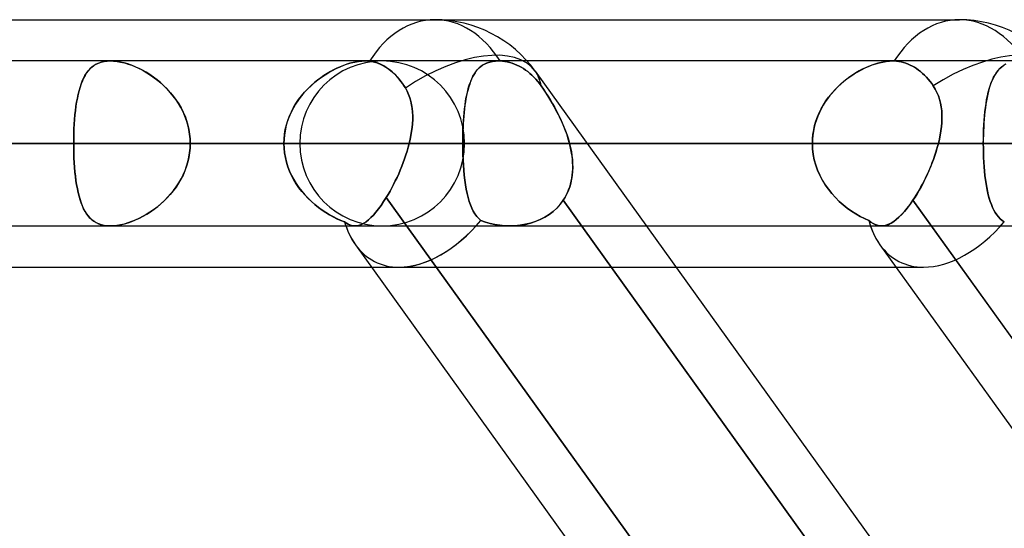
# Model space of a CAD drawing. Header units: millimetres. Extents: x -243 to 243, y -86 to 92.
# Tile 67 of 79: x 119.22 to 129.91, y 38.48 to 44. Entities that reach past the tile are written whole.
import ezdxf

# ---------------------------------------------------------------- set-up
doc = ezdxf.new("R2010")
doc.units = ezdxf.units.MM
doc.layers.add('MAIN-1', color=7, linetype='Continuous')

msp = doc.modelspace()

# ---------------------------------------------------------------- linework, layer by layer
at = {"layer": 'MAIN-1'}
for p, q in [((64.488, 44), (123.724, 44)), ((64.488, 44), (123.724, 44)), ((70.184, 44), (123.724, 44)), ((70.184, 44), (129.42, 44)), ((123.724, 44), (129.42, 44)), ((122.967, 43.552), (-122.967, 43.552)), ((122.967, 43.552), (-122.967, 43.552)), ((123.152, 43.552), (90.564, 43.552)), ((123.152, 43.552), (90.564, 43.552)), ((137.114, 43.552), (100.444, 43.552)), ((137.114, 43.552), (100.444, 43.552)), ((151.076, 43.552), (110.323, 43.552)), ((151.076, 43.552), (110.323, 43.552)), ((120.021, 43.502), (120.046, 43.517)), ((120.047, 43.518), (120.023, 43.503)), ((120.046, 43.517), (120.073, 43.53)), ((120.074, 43.53), (120.047, 43.518)), ((120.073, 43.53), (120.102, 43.54)), ((120.103, 43.54), (120.074, 43.53)), ((120.102, 43.54), (120.133, 43.547)), ((120.134, 43.547), (120.103, 43.54)), ((120.133, 43.547), (120.166, 43.551)), ((120.166, 43.551), (120.134, 43.547)), ((120.166, 43.551), (120.201, 43.553)), ((120.201, 43.553), (120.166, 43.551)), ((120.201, 43.553), (120.236, 43.551)), ((120.236, 43.551), (120.201, 43.553)), ((165.038, 43.552), (120.201, 43.552)), ((122.967, 43.552), (120.201, 43.552)), ((120.236, 43.551), (120.273, 43.547)), ((120.272, 43.547), (120.236, 43.551)), ((120.31, 43.541), (120.272, 43.547)), ((120.273, 43.547), (120.312, 43.54)), ((120.349, 43.532), (120.31, 43.541)), ((120.312, 43.54), (120.352, 43.531)), ((120.389, 43.52), (120.349, 43.532)), ((120.352, 43.531), (120.392, 43.519)), ((120.429, 43.506), (120.389, 43.52)), ((120.392, 43.519), (120.433, 43.505)), ((122.735, 43.506), (122.776, 43.52)), ((122.802, 43.527), (122.767, 43.517)), ((122.776, 43.52), (122.816, 43.531)), ((122.837, 43.536), (122.802, 43.527)), ((122.816, 43.531), (122.856, 43.541)), ((122.871, 43.543), (122.837, 43.536)), ((122.856, 43.541), (122.894, 43.547)), ((122.904, 43.548), (122.871, 43.543)), ((122.894, 43.547), (122.931, 43.551)), ((122.936, 43.551), (122.904, 43.548)), ((122.931, 43.551), (122.966, 43.552)), ((122.966, 43.553), (122.936, 43.551)), ((122.974, 43.552), (122.966, 43.553)), ((122.966, 43.552), (122.975, 43.552)), ((124.414, 43.552), (122.967, 43.552)), ((122.983, 43.552), (122.974, 43.552)), ((122.975, 43.552), (122.983, 43.552)), ((122.991, 43.552), (122.983, 43.552)), ((122.983, 43.552), (122.991, 43.552)), ((122.999, 43.551), (122.991, 43.552)), ((122.991, 43.552), (122.999, 43.551)), ((123.007, 43.551), (122.999, 43.551)), ((122.999, 43.551), (123.007, 43.551)), ((123.015, 43.55), (123.007, 43.551)), ((123.007, 43.551), (123.015, 43.55)), ((123.038, 43.546), (123.015, 43.55)), ((123.015, 43.55), (123.055, 43.543)), ((123.062, 43.541), (123.038, 43.546)), ((123.055, 43.543), (123.096, 43.531)), ((123.085, 43.535), (123.062, 43.541)), ((123.109, 43.527), (123.085, 43.535)), ((123.096, 43.531), (123.136, 43.515)), ((123.132, 43.517), (123.109, 43.527)), ((123.154, 43.507), (123.132, 43.517)), ((124.263, 43.519), (124.243, 43.507)), ((124.245, 43.509), (124.269, 43.522)), ((124.285, 43.529), (124.263, 43.519)), ((124.269, 43.522), (124.294, 43.533)), ((124.308, 43.537), (124.285, 43.529)), ((124.294, 43.533), (124.321, 43.541)), ((124.332, 43.544), (124.308, 43.537)), ((124.321, 43.541), (124.35, 43.548)), ((124.358, 43.549), (124.332, 43.544)), ((124.35, 43.548), (124.381, 43.551)), ((124.385, 43.552), (124.358, 43.549)), ((124.381, 43.551), (124.413, 43.552)), ((124.413, 43.552), (124.385, 43.552)), ((124.413, 43.552), (124.416, 43.552)), ((124.416, 43.552), (124.413, 43.552)), ((124.725, 43.552), (124.414, 43.552)), ((128.694, 43.552), (124.414, 43.552)), ((128.694, 43.552), (124.414, 43.552)), ((124.42, 43.552), (124.416, 43.552)), ((124.416, 43.552), (124.419, 43.552)), ((124.419, 43.552), (124.423, 43.552)), ((124.423, 43.552), (124.42, 43.552)), ((124.423, 43.552), (124.426, 43.552)), ((124.426, 43.552), (124.423, 43.552)), ((124.426, 43.552), (124.429, 43.552)), ((124.429, 43.552), (124.426, 43.552)), ((124.429, 43.552), (124.432, 43.552)), ((124.432, 43.552), (124.429, 43.552)), ((124.432, 43.552), (124.458, 43.55)), ((124.458, 43.55), (124.432, 43.552)), ((124.458, 43.55), (124.484, 43.547)), ((124.484, 43.547), (124.458, 43.55)), ((124.484, 43.547), (124.51, 43.542)), ((124.51, 43.542), (124.484, 43.547)), ((124.51, 43.542), (124.537, 43.536)), ((124.537, 43.536), (124.51, 43.542)), ((124.537, 43.536), (124.563, 43.528)), ((124.563, 43.528), (124.537, 43.536)), ((124.563, 43.528), (124.589, 43.519)), ((124.589, 43.519), (124.563, 43.528)), ((124.589, 43.519), (124.615, 43.508)), ((124.615, 43.508), (124.589, 43.519)), ((128.694, 43.552), (124.725, 43.552)), ((128.503, 43.519), (128.468, 43.507)), ((128.473, 43.509), (128.512, 43.522)), ((128.536, 43.529), (128.503, 43.519)), ((128.512, 43.522), (128.551, 43.533)), ((128.57, 43.537), (128.536, 43.529)), ((128.551, 43.533), (128.588, 43.541)), ((128.602, 43.544), (128.57, 43.537)), ((128.588, 43.541), (128.625, 43.548)), ((128.634, 43.549), (128.602, 43.544)), ((128.625, 43.548), (128.66, 43.551)), ((128.665, 43.552), (128.634, 43.549)), ((128.66, 43.551), (128.694, 43.552)), ((128.694, 43.552), (128.665, 43.552)), ((128.697, 43.552), (128.694, 43.552)), ((128.694, 43.552), (128.697, 43.552)), ((130.078, 43.552), (128.694, 43.552)), ((128.7, 43.552), (128.697, 43.552)), ((128.697, 43.552), (128.7, 43.552)), ((128.703, 43.552), (128.7, 43.552)), ((128.7, 43.552), (128.703, 43.552)), ((128.706, 43.552), (128.703, 43.552)), ((128.703, 43.552), (128.706, 43.552)), ((128.709, 43.552), (128.706, 43.552)), ((128.706, 43.552), (128.709, 43.552)), ((128.712, 43.552), (128.709, 43.552)), ((128.709, 43.552), (128.712, 43.552)), ((128.737, 43.55), (128.712, 43.552)), ((128.712, 43.552), (128.737, 43.55)), ((128.762, 43.547), (128.737, 43.55)), ((128.737, 43.55), (128.762, 43.547)), ((128.787, 43.542), (128.762, 43.547)), ((128.762, 43.547), (128.787, 43.542)), ((128.812, 43.536), (128.787, 43.542)), ((128.787, 43.542), (128.812, 43.536)), ((128.837, 43.528), (128.812, 43.536)), ((128.812, 43.536), (128.837, 43.528)), ((128.862, 43.519), (128.837, 43.528)), ((128.837, 43.528), (128.862, 43.519)), ((128.886, 43.508), (128.862, 43.519)), ((128.862, 43.519), (128.886, 43.508)), ((129.903, 43.505), (129.927, 43.52)), ((119.924, 43.393), (119.94, 43.42)), ((119.942, 43.422), (119.925, 43.395)), ((119.94, 43.42), (119.958, 43.444)), ((119.96, 43.445), (119.942, 43.422)), ((119.958, 43.444), (119.977, 43.465)), ((119.979, 43.467), (119.96, 43.445)), ((119.977, 43.465), (119.998, 43.485)), ((120, 43.486), (119.979, 43.467)), ((119.998, 43.485), (120.021, 43.502)), ((120.023, 43.503), (120, 43.486)), ((120.469, 43.49), (120.429, 43.506)), ((120.433, 43.505), (120.474, 43.488)), ((120.509, 43.472), (120.469, 43.49)), ((120.474, 43.488), (120.515, 43.469)), ((120.55, 43.451), (120.509, 43.472)), ((120.515, 43.469), (120.556, 43.448)), ((120.589, 43.429), (120.55, 43.451)), ((120.556, 43.448), (120.597, 43.424)), ((120.629, 43.404), (120.589, 43.429)), ((120.597, 43.424), (120.637, 43.399)), ((122.554, 43.417), (122.519, 43.394)), ((122.533, 43.403), (122.573, 43.428)), ((122.589, 43.438), (122.554, 43.417)), ((122.573, 43.428), (122.613, 43.45)), ((122.625, 43.457), (122.589, 43.438)), ((122.613, 43.45), (122.654, 43.471)), ((122.66, 43.474), (122.625, 43.457)), ((122.654, 43.471), (122.695, 43.489)), ((122.696, 43.49), (122.66, 43.474)), ((122.695, 43.489), (122.735, 43.506)), ((122.732, 43.504), (122.696, 43.49)), ((122.767, 43.517), (122.732, 43.504)), ((123.136, 43.515), (123.174, 43.496)), ((123.176, 43.495), (123.154, 43.507)), ((123.174, 43.496), (123.21, 43.474)), ((123.197, 43.482), (123.176, 43.495)), ((123.217, 43.468), (123.197, 43.482)), ((123.21, 43.474), (123.245, 43.447)), ((123.238, 43.453), (123.217, 43.468)), ((123.259, 43.436), (123.238, 43.453)), ((123.245, 43.447), (123.281, 43.415)), ((123.279, 43.417), (123.259, 43.436)), ((123.299, 43.397), (123.279, 43.417)), ((123.281, 43.415), (123.315, 43.38)), ((124.138, 43.388), (124.153, 43.413)), ((124.16, 43.424), (124.147, 43.403)), ((124.153, 43.413), (124.168, 43.436)), ((124.174, 43.444), (124.16, 43.424)), ((124.168, 43.436), (124.185, 43.457)), ((124.19, 43.462), (124.174, 43.444)), ((124.185, 43.457), (124.204, 43.476)), ((124.206, 43.479), (124.19, 43.462)), ((124.204, 43.476), (124.224, 43.494)), ((124.224, 43.494), (124.206, 43.479)), ((124.224, 43.494), (124.245, 43.509)), ((124.243, 43.507), (124.224, 43.494)), ((124.615, 43.508), (124.639, 43.497)), ((124.639, 43.497), (124.615, 43.508)), ((124.639, 43.497), (124.662, 43.484)), ((124.662, 43.484), (124.639, 43.497)), ((124.662, 43.484), (124.685, 43.47)), ((124.685, 43.47), (124.662, 43.484)), ((124.685, 43.47), (124.709, 43.454)), ((124.709, 43.454), (124.685, 43.47)), ((124.709, 43.454), (124.732, 43.437)), ((124.732, 43.437), (124.709, 43.454)), ((124.732, 43.437), (124.755, 43.418)), ((124.755, 43.418), (124.732, 43.437)), ((124.755, 43.418), (124.778, 43.398)), ((124.778, 43.398), (124.755, 43.418)), ((124.814, 43.441), (137.471, 25.841)), ((124.814, 43.441), (137.471, 25.841)), ((128.241, 43.388), (128.279, 43.413)), ((128.297, 43.424), (128.263, 43.403)), ((128.279, 43.413), (128.317, 43.436)), ((128.331, 43.444), (128.297, 43.424)), ((128.317, 43.436), (128.356, 43.457)), ((128.366, 43.462), (128.331, 43.444)), ((128.356, 43.457), (128.395, 43.476)), ((128.4, 43.479), (128.366, 43.462)), ((128.395, 43.476), (128.434, 43.494)), ((128.434, 43.494), (128.4, 43.479)), ((128.434, 43.494), (128.473, 43.509)), ((128.468, 43.507), (128.434, 43.494)), ((128.909, 43.497), (128.886, 43.508)), ((128.886, 43.508), (128.909, 43.497)), ((128.931, 43.484), (128.909, 43.497)), ((128.909, 43.497), (128.931, 43.484)), ((128.953, 43.47), (128.931, 43.484)), ((128.931, 43.484), (128.953, 43.47)), ((128.975, 43.454), (128.953, 43.47)), ((128.953, 43.47), (128.975, 43.454)), ((128.997, 43.437), (128.975, 43.454)), ((128.975, 43.454), (128.997, 43.437)), ((129.019, 43.418), (128.997, 43.437)), ((128.997, 43.437), (129.019, 43.418)), ((129.041, 43.398), (129.019, 43.418)), ((129.019, 43.418), (129.041, 43.398)), ((129.816, 43.417), (129.802, 43.394)), ((129.807, 43.403), (129.823, 43.428)), ((129.83, 43.438), (129.816, 43.417)), ((129.823, 43.428), (129.841, 43.45)), ((129.846, 43.457), (129.83, 43.438)), ((129.841, 43.45), (129.86, 43.471)), ((129.863, 43.474), (129.846, 43.457)), ((129.86, 43.471), (129.88, 43.489)), ((129.881, 43.49), (129.863, 43.474)), ((129.88, 43.489), (129.903, 43.505)), ((129.901, 43.504), (129.881, 43.49)), ((129.922, 43.517), (129.901, 43.504)), ((119.882, 43.301), (119.895, 43.334)), ((119.896, 43.336), (119.883, 43.303)), ((119.895, 43.334), (119.909, 43.365)), ((119.91, 43.367), (119.896, 43.336)), ((119.909, 43.365), (119.924, 43.393)), ((119.925, 43.395), (119.91, 43.367)), ((120.668, 43.377), (120.629, 43.404)), ((120.637, 43.399), (120.676, 43.371)), ((120.707, 43.348), (120.668, 43.377)), ((120.676, 43.371), (120.714, 43.342)), ((120.745, 43.317), (120.707, 43.348)), ((120.714, 43.342), (120.752, 43.311)), ((120.781, 43.284), (120.745, 43.317)), ((120.752, 43.311), (120.788, 43.277)), ((122.379, 43.284), (122.416, 43.317)), ((122.416, 43.317), (122.383, 43.288)), ((122.416, 43.317), (122.454, 43.348)), ((122.45, 43.344), (122.416, 43.317)), ((122.484, 43.37), (122.45, 43.344)), ((122.454, 43.348), (122.493, 43.377)), ((122.519, 43.394), (122.484, 43.37)), ((122.493, 43.377), (122.533, 43.403)), ((123.319, 43.376), (123.299, 43.397)), ((123.315, 43.38), (123.347, 43.342)), ((123.337, 43.354), (123.319, 43.376)), ((123.355, 43.331), (123.337, 43.354)), ((123.347, 43.342), (123.377, 43.301)), ((123.372, 43.308), (123.355, 43.331)), ((123.388, 43.284), (123.372, 43.308)), ((124.101, 43.3), (124.113, 43.331)), ((124.112, 43.329), (124.102, 43.302)), ((124.122, 43.355), (124.112, 43.329)), ((124.113, 43.331), (124.125, 43.36)), ((124.134, 43.38), (124.122, 43.355)), ((124.125, 43.36), (124.138, 43.388)), ((124.147, 43.403), (124.134, 43.38)), ((124.778, 43.398), (124.8, 43.377)), ((124.8, 43.377), (124.778, 43.398)), ((124.8, 43.377), (124.821, 43.354)), ((124.821, 43.354), (124.8, 43.377)), ((124.821, 43.354), (124.841, 43.331)), ((124.841, 43.331), (124.821, 43.354)), ((124.841, 43.331), (124.86, 43.307)), ((124.86, 43.307), (124.841, 43.331)), ((124.86, 43.307), (124.878, 43.283)), ((124.878, 43.283), (124.86, 43.307)), ((128.13, 43.301), (128.166, 43.332)), ((128.164, 43.329), (128.132, 43.302)), ((128.196, 43.355), (128.164, 43.329)), ((128.166, 43.332), (128.203, 43.361)), ((128.23, 43.38), (128.196, 43.355)), ((128.203, 43.361), (128.241, 43.388)), ((128.263, 43.403), (128.23, 43.38)), ((129.062, 43.377), (129.041, 43.398)), ((129.041, 43.398), (129.062, 43.377)), ((129.082, 43.354), (129.062, 43.377)), ((129.062, 43.377), (129.082, 43.354)), ((129.101, 43.331), (129.082, 43.354)), ((129.082, 43.354), (129.101, 43.331)), ((129.119, 43.307), (129.101, 43.331)), ((129.101, 43.331), (129.119, 43.307)), ((129.136, 43.283), (129.119, 43.307)), ((129.119, 43.307), (129.136, 43.283)), ((129.754, 43.284), (129.765, 43.317)), ((129.765, 43.317), (129.755, 43.288)), ((129.765, 43.317), (129.778, 43.348)), ((129.777, 43.344), (129.765, 43.317)), ((129.789, 43.37), (129.777, 43.344)), ((129.778, 43.348), (129.792, 43.377)), ((129.802, 43.394), (129.789, 43.37)), ((129.792, 43.377), (129.807, 43.403)), ((119.85, 43.189), (119.86, 43.229)), ((119.861, 43.231), (119.851, 43.191)), ((119.86, 43.229), (119.871, 43.266)), ((119.871, 43.268), (119.861, 43.231)), ((119.883, 43.303), (119.871, 43.268)), ((119.871, 43.266), (119.882, 43.301)), ((120.817, 43.249), (120.781, 43.284)), ((120.788, 43.277), (120.822, 43.242)), ((120.85, 43.211), (120.817, 43.249)), ((120.822, 43.242), (120.855, 43.206)), ((120.883, 43.172), (120.85, 43.211)), ((120.855, 43.206), (120.886, 43.167)), ((122.276, 43.174), (122.309, 43.212)), ((122.321, 43.226), (122.291, 43.192)), ((122.309, 43.212), (122.343, 43.249)), ((122.351, 43.258), (122.321, 43.226)), ((122.343, 43.249), (122.379, 43.284)), ((122.383, 43.288), (122.351, 43.258)), ((123.377, 43.301), (123.404, 43.259)), ((123.404, 43.259), (123.388, 43.284)), ((123.422, 43.225), (123.404, 43.259)), ((123.404, 43.259), (123.422, 43.224)), ((123.438, 43.189), (123.422, 43.225)), ((123.422, 43.224), (123.439, 43.189)), ((124.076, 43.211), (124.069, 43.178)), ((124.073, 43.196), (124.081, 43.233)), ((124.084, 43.242), (124.076, 43.211)), ((124.081, 43.233), (124.091, 43.268)), ((124.092, 43.273), (124.084, 43.242)), ((124.091, 43.268), (124.101, 43.3)), ((124.102, 43.302), (124.092, 43.273)), ((124.878, 43.283), (124.902, 43.248)), ((124.902, 43.248), (124.878, 43.283)), ((124.902, 43.248), (124.926, 43.211)), ((124.926, 43.212), (124.902, 43.248)), ((124.95, 43.174), (124.926, 43.212)), ((124.926, 43.211), (124.951, 43.173)), ((128.042, 43.211), (128.014, 43.178)), ((128.03, 43.196), (128.062, 43.233)), ((128.071, 43.242), (128.042, 43.211)), ((128.062, 43.233), (128.096, 43.268)), ((128.101, 43.273), (128.071, 43.242)), ((128.096, 43.268), (128.13, 43.301)), ((128.132, 43.302), (128.101, 43.273)), ((129.158, 43.248), (129.136, 43.283)), ((129.136, 43.283), (129.158, 43.248)), ((129.176, 43.212), (129.158, 43.248)), ((129.158, 43.248), (129.176, 43.211)), ((129.192, 43.174), (129.176, 43.212)), ((129.176, 43.211), (129.192, 43.173)), ((129.724, 43.173), (129.733, 43.212)), ((129.737, 43.226), (129.728, 43.192)), ((129.733, 43.212), (129.743, 43.249)), ((129.745, 43.258), (129.737, 43.226)), ((129.743, 43.249), (129.754, 43.284)), ((129.755, 43.288), (129.745, 43.258)), ((119.834, 43.107), (119.827, 43.062)), ((119.827, 43.06), (119.834, 43.105)), ((119.842, 43.15), (119.834, 43.107)), ((119.834, 43.105), (119.842, 43.148)), ((119.851, 43.191), (119.842, 43.15)), ((119.842, 43.148), (119.85, 43.189)), ((120.913, 43.132), (120.883, 43.172)), ((120.886, 43.167), (120.916, 43.127)), ((120.941, 43.09), (120.913, 43.132)), ((120.916, 43.127), (120.943, 43.086)), ((120.966, 43.046), (120.941, 43.09)), ((122.19, 43.047), (122.216, 43.091)), ((122.237, 43.121), (122.212, 43.084)), ((122.216, 43.091), (122.245, 43.133)), ((122.263, 43.157), (122.237, 43.121)), ((122.245, 43.133), (122.276, 43.174)), ((122.291, 43.192), (122.263, 43.157)), ((123.452, 43.153), (123.438, 43.189)), ((123.439, 43.189), (123.452, 43.152)), ((123.462, 43.116), (123.452, 43.153)), ((123.452, 43.152), (123.463, 43.114)), ((123.471, 43.078), (123.462, 43.116)), ((123.463, 43.114), (123.471, 43.076)), ((124.056, 43.108), (124.051, 43.071)), ((124.052, 43.077), (124.058, 43.118)), ((124.062, 43.143), (124.056, 43.108)), ((124.058, 43.118), (124.065, 43.158)), ((124.069, 43.178), (124.062, 43.143)), ((124.065, 43.158), (124.073, 43.196)), ((124.974, 43.136), (124.95, 43.174)), ((124.951, 43.173), (124.975, 43.134)), ((124.998, 43.096), (124.974, 43.136)), ((124.975, 43.134), (124.999, 43.094)), ((125.021, 43.055), (124.998, 43.096)), ((124.999, 43.094), (125.022, 43.053)), ((127.964, 43.108), (127.941, 43.071)), ((127.944, 43.077), (127.971, 43.118)), ((127.988, 43.143), (127.964, 43.108)), ((127.971, 43.118), (127.999, 43.158)), ((128.014, 43.178), (127.988, 43.143)), ((127.999, 43.158), (128.03, 43.196)), ((129.205, 43.136), (129.192, 43.174)), ((129.192, 43.173), (129.205, 43.134)), ((129.215, 43.096), (129.205, 43.136)), ((129.205, 43.134), (129.215, 43.094)), ((129.223, 43.055), (129.215, 43.096)), ((129.215, 43.094), (129.223, 43.053)), ((129.703, 43.047), (129.709, 43.091)), ((129.714, 43.121), (129.708, 43.084)), ((129.709, 43.091), (129.716, 43.133)), ((129.721, 43.157), (129.714, 43.121)), ((129.716, 43.133), (129.724, 43.173)), ((129.728, 43.192), (129.721, 43.157)), ((119.821, 43.016), (119.816, 42.968)), ((119.816, 42.966), (119.821, 43.014)), ((119.827, 43.062), (119.821, 43.016)), ((119.821, 43.014), (119.827, 43.06)), ((120.943, 43.086), (120.968, 43.042)), ((120.989, 43.001), (120.966, 43.046)), ((120.968, 43.042), (120.991, 42.998)), ((121.01, 42.954), (120.989, 43.001)), ((120.991, 42.998), (121.011, 42.952)), ((122.145, 42.956), (122.166, 43.002)), ((122.168, 43.005), (122.149, 42.964)), ((122.166, 43.002), (122.19, 43.047)), ((122.189, 43.045), (122.168, 43.005)), ((122.212, 43.084), (122.189, 43.045)), ((123.477, 43.039), (123.471, 43.078)), ((123.471, 43.076), (123.477, 43.036)), ((123.481, 42.999), (123.477, 43.039)), ((123.477, 43.036), (123.481, 42.996)), ((123.483, 42.958), (123.481, 42.999)), ((123.481, 42.996), (123.483, 42.955)), ((124.042, 42.994), (124.038, 42.954)), ((124.038, 42.945), (124.042, 42.99)), ((124.042, 42.99), (124.046, 43.034)), ((124.046, 43.033), (124.042, 42.994)), ((124.046, 43.034), (124.052, 43.077)), ((124.051, 43.071), (124.046, 43.033)), ((125.043, 43.014), (125.021, 43.055)), ((125.022, 43.053), (125.045, 43.011)), ((125.065, 42.972), (125.043, 43.014)), ((125.045, 43.011), (125.066, 42.969)), ((127.879, 42.945), (127.898, 42.99)), ((127.9, 42.994), (127.882, 42.954)), ((127.898, 42.99), (127.92, 43.034)), ((127.919, 43.033), (127.9, 42.994)), ((127.941, 43.071), (127.919, 43.033)), ((127.92, 43.034), (127.944, 43.077)), ((129.228, 43.014), (129.223, 43.055)), ((129.223, 43.053), (129.228, 43.011)), ((129.23, 42.972), (129.228, 43.014)), ((129.228, 43.011), (129.231, 42.969)), ((129.692, 42.955), (129.697, 43.002)), ((129.697, 43.005), (129.693, 42.964)), ((129.697, 43.002), (129.703, 43.047)), ((129.702, 43.045), (129.697, 43.005)), ((129.708, 43.084), (129.702, 43.045)), ((119.812, 42.918), (119.808, 42.868)), ((119.808, 42.866), (119.812, 42.916)), ((119.816, 42.968), (119.812, 42.918)), ((119.812, 42.916), (119.816, 42.966)), ((121.027, 42.906), (121.01, 42.954)), ((121.011, 42.952), (121.028, 42.905)), ((121.042, 42.858), (121.027, 42.906)), ((121.028, 42.905), (121.042, 42.857)), ((122.118, 42.88), (122.106, 42.836)), ((122.112, 42.859), (122.127, 42.908)), ((122.132, 42.922), (122.118, 42.88)), ((122.127, 42.908), (122.145, 42.956)), ((122.149, 42.964), (122.132, 42.922)), ((123.483, 42.913), (123.48, 42.871)), ((123.481, 42.875), (123.483, 42.917)), ((123.483, 42.917), (123.483, 42.958)), ((123.483, 42.955), (123.483, 42.913)), ((124.031, 42.851), (124.034, 42.899)), ((124.035, 42.914), (124.032, 42.872)), ((124.034, 42.899), (124.038, 42.945)), ((124.038, 42.954), (124.035, 42.914)), ((125.086, 42.929), (125.065, 42.972)), ((125.066, 42.969), (125.087, 42.925)), ((125.106, 42.885), (125.086, 42.929)), ((125.087, 42.925), (125.107, 42.882)), ((125.125, 42.84), (125.106, 42.885)), ((125.107, 42.882), (125.126, 42.837)), ((127.848, 42.851), (127.862, 42.899)), ((127.867, 42.914), (127.854, 42.872)), ((127.862, 42.899), (127.879, 42.945)), ((127.882, 42.954), (127.867, 42.914)), ((129.225, 42.84), (129.229, 42.885)), ((129.229, 42.882), (129.225, 42.837)), ((129.229, 42.885), (129.231, 42.929)), ((129.231, 42.925), (129.229, 42.882)), ((129.231, 42.929), (129.23, 42.972)), ((129.231, 42.969), (129.231, 42.925)), ((129.686, 42.88), (129.684, 42.836)), ((129.685, 42.859), (129.688, 42.908)), ((129.689, 42.922), (129.686, 42.88)), ((129.688, 42.908), (129.692, 42.955)), ((129.693, 42.964), (129.689, 42.922)), ((119.805, 42.816), (119.803, 42.764)), ((119.803, 42.763), (119.805, 42.815)), ((119.808, 42.868), (119.805, 42.816)), ((119.805, 42.815), (119.808, 42.866)), ((121.053, 42.809), (121.042, 42.858)), ((121.042, 42.857), (121.053, 42.807)), ((121.061, 42.759), (121.053, 42.809)), ((121.053, 42.807), (121.061, 42.758)), ((122.097, 42.792), (122.09, 42.748)), ((122.092, 42.759), (122.1, 42.809)), ((122.106, 42.836), (122.097, 42.792)), ((122.1, 42.809), (122.112, 42.859)), ((123.464, 42.745), (123.471, 42.789)), ((123.471, 42.786), (123.464, 42.744)), ((123.471, 42.789), (123.477, 42.832)), ((123.477, 42.829), (123.471, 42.786)), ((123.477, 42.832), (123.481, 42.875)), ((123.48, 42.871), (123.477, 42.829)), ((124.029, 42.788), (124.027, 42.745)), ((124.028, 42.755), (124.029, 42.804)), ((124.029, 42.804), (124.031, 42.851)), ((124.03, 42.83), (124.029, 42.788)), ((124.032, 42.872), (124.03, 42.83)), ((125.142, 42.795), (125.125, 42.84)), ((125.126, 42.837), (125.143, 42.793)), ((125.159, 42.75), (125.142, 42.795)), ((125.143, 42.793), (125.159, 42.748)), ((127.835, 42.788), (127.829, 42.745)), ((127.83, 42.755), (127.838, 42.804)), ((127.843, 42.83), (127.835, 42.788)), ((127.838, 42.804), (127.848, 42.851)), ((127.854, 42.872), (127.843, 42.83)), ((129.212, 42.75), (129.22, 42.795)), ((129.219, 42.793), (129.212, 42.748)), ((129.225, 42.837), (129.219, 42.793)), ((129.22, 42.795), (129.225, 42.84)), ((129.682, 42.792), (129.68, 42.748)), ((129.681, 42.759), (129.682, 42.809)), ((129.682, 42.809), (129.685, 42.859)), ((129.684, 42.836), (129.682, 42.792)), ((119.803, 42.764), (119.802, 42.711)), ((119.802, 42.71), (119.803, 42.763)), ((119.802, 42.711), (119.802, 42.657)), ((119.802, 42.657), (119.802, 42.71)), ((121.066, 42.708), (121.061, 42.759)), ((121.061, 42.758), (121.066, 42.708)), ((121.066, 42.708), (121.068, 42.657)), ((121.068, 42.657), (121.066, 42.708)), ((122.085, 42.657), (122.087, 42.709)), ((122.086, 42.703), (122.085, 42.657)), ((122.09, 42.748), (122.086, 42.703)), ((122.087, 42.709), (122.092, 42.759)), ((123.445, 42.657), (123.455, 42.702)), ((123.455, 42.701), (123.445, 42.657)), ((123.455, 42.702), (123.464, 42.745)), ((123.464, 42.744), (123.455, 42.701)), ((124.026, 42.657), (124.027, 42.707)), ((124.027, 42.701), (124.026, 42.657)), ((124.027, 42.707), (124.028, 42.755)), ((124.027, 42.745), (124.027, 42.701)), ((125.173, 42.704), (125.159, 42.75)), ((125.159, 42.748), (125.174, 42.703)), ((125.186, 42.657), (125.173, 42.704)), ((125.174, 42.703), (125.186, 42.657)), ((127.824, 42.657), (127.825, 42.707)), ((127.825, 42.701), (127.824, 42.657)), ((127.825, 42.707), (127.83, 42.755)), ((127.829, 42.745), (127.825, 42.701)), ((129.192, 42.657), (129.203, 42.704)), ((129.203, 42.703), (129.192, 42.657)), ((129.203, 42.704), (129.212, 42.75)), ((129.212, 42.748), (129.203, 42.703)), ((129.68, 42.748), (129.679, 42.703)), ((129.679, 42.657), (129.68, 42.709)), ((129.679, 42.703), (129.679, 42.657)), ((129.68, 42.709), (129.681, 42.759)), ((123.445, 42.657), (-123.445, 42.657)), ((-123.445, 42.657), (123.445, 42.657)), ((-122.085, 42.657), (122.085, 42.657)), ((122.085, 42.657), (-122.085, 42.657)), ((90.162, 42.657), (122.257, 42.657)), ((122.257, 42.657), (90.162, 42.657)), ((124.047, 42.657), (91.429, 42.657)), ((91.429, 42.657), (124.047, 42.657)), ((100.044, 42.657), (136.219, 42.657)), ((136.219, 42.657), (100.044, 42.657)), ((138.009, 42.657), (101.31, 42.657)), ((101.31, 42.657), (138.009, 42.657)), ((109.923, 42.657), (150.181, 42.657)), ((150.181, 42.657), (109.923, 42.657)), ((151.971, 42.657), (111.19, 42.657)), ((119.802, 42.657), (111.19, 42.657)), ((111.19, 42.657), (151.971, 42.657)), ((111.19, 42.657), (119.802, 42.657)), ((113.474, 42.657), (122.085, 42.657)), ((122.085, 42.657), (113.474, 42.657)), ((124.026, 42.657), (115.418, 42.657)), ((115.418, 42.657), (124.026, 42.657)), ((119.216, 42.657), (127.824, 42.657)), ((127.824, 42.657), (119.216, 42.657)), ((119.802, 42.657), (164.143, 42.657)), ((119.802, 42.604), (119.802, 42.657)), ((119.802, 42.657), (119.802, 42.605)), ((164.143, 42.657), (119.802, 42.657)), ((119.802, 42.605), (119.803, 42.552)), ((119.803, 42.551), (119.802, 42.604)), ((121.053, 42.508), (121.061, 42.557)), ((121.061, 42.556), (121.053, 42.506)), ((121.066, 42.607), (121.061, 42.556)), ((121.061, 42.557), (121.066, 42.607)), ((121.068, 42.657), (121.066, 42.607)), ((121.066, 42.607), (121.068, 42.657)), ((165.933, 42.657), (121.068, 42.657)), ((129.679, 42.657), (121.068, 42.657)), ((121.068, 42.657), (165.933, 42.657)), ((121.068, 42.657), (129.679, 42.657)), ((122.085, 42.657), (122.087, 42.606)), ((122.087, 42.606), (122.085, 42.657)), ((122.087, 42.606), (122.092, 42.555)), ((122.092, 42.554), (122.087, 42.606)), ((122.092, 42.555), (122.101, 42.504)), ((123.422, 42.574), (123.409, 42.533)), ((123.409, 42.533), (123.422, 42.574)), ((123.434, 42.616), (123.422, 42.574)), ((123.422, 42.574), (123.434, 42.616)), ((123.445, 42.657), (123.434, 42.616)), ((123.434, 42.616), (123.445, 42.657)), ((124.026, 42.657), (127.824, 42.657)), ((124.027, 42.598), (124.026, 42.657)), ((124.026, 42.657), (124.027, 42.598)), ((127.824, 42.657), (124.026, 42.657)), ((124.028, 42.538), (124.027, 42.598)), ((124.027, 42.598), (124.028, 42.539)), ((125.378, 42.657), (125.186, 42.657)), ((125.195, 42.623), (125.186, 42.657)), ((125.186, 42.657), (125.197, 42.614)), ((125.186, 42.657), (129.192, 42.657)), ((125.202, 42.588), (125.195, 42.623)), ((125.197, 42.614), (125.206, 42.57)), ((125.209, 42.553), (125.202, 42.588)), ((125.206, 42.57), (125.213, 42.526)), ((129.192, 42.657), (125.378, 42.657)), ((127.824, 42.657), (127.826, 42.598)), ((127.826, 42.598), (127.824, 42.657)), ((127.826, 42.598), (127.833, 42.539)), ((127.833, 42.538), (127.826, 42.598)), ((129.167, 42.57), (129.153, 42.526)), ((129.162, 42.553), (129.173, 42.588)), ((129.18, 42.614), (129.167, 42.57)), ((129.173, 42.588), (129.183, 42.623)), ((129.192, 42.657), (129.18, 42.614)), ((129.183, 42.623), (129.192, 42.657)), ((129.679, 42.657), (178.105, 42.657)), ((129.68, 42.606), (129.679, 42.657)), ((129.679, 42.657), (129.68, 42.606)), ((178.105, 42.657), (129.679, 42.657)), ((129.681, 42.554), (129.68, 42.606)), ((129.68, 42.606), (129.681, 42.555)), ((129.681, 42.555), (129.682, 42.504)), ((119.803, 42.552), (119.805, 42.5)), ((119.805, 42.499), (119.803, 42.551)), ((119.805, 42.5), (119.808, 42.449)), ((119.808, 42.447), (119.805, 42.499)), ((119.808, 42.449), (119.812, 42.399)), ((121.042, 42.457), (121.027, 42.409)), ((121.028, 42.41), (121.042, 42.458)), ((121.042, 42.458), (121.053, 42.508)), ((121.053, 42.506), (121.042, 42.457)), ((122.101, 42.503), (122.092, 42.554)), ((122.101, 42.504), (122.113, 42.454)), ((122.113, 42.453), (122.101, 42.503)), ((122.113, 42.454), (122.128, 42.405)), ((122.128, 42.404), (122.113, 42.453)), ((123.38, 42.451), (123.364, 42.41)), ((123.364, 42.41), (123.38, 42.45)), ((123.395, 42.492), (123.38, 42.451)), ((123.38, 42.45), (123.395, 42.492)), ((123.409, 42.533), (123.395, 42.492)), ((123.395, 42.492), (123.409, 42.533)), ((124.028, 42.539), (124.03, 42.481)), ((124.03, 42.48), (124.028, 42.538)), ((124.03, 42.481), (124.034, 42.423)), ((124.034, 42.423), (124.03, 42.48)), ((125.214, 42.518), (125.209, 42.553)), ((125.213, 42.526), (125.218, 42.482)), ((125.217, 42.484), (125.214, 42.518)), ((125.22, 42.449), (125.217, 42.484)), ((125.218, 42.482), (125.22, 42.438)), ((125.221, 42.415), (125.22, 42.449)), ((127.833, 42.539), (127.844, 42.481)), ((127.844, 42.48), (127.833, 42.538)), ((127.844, 42.481), (127.86, 42.423)), ((127.86, 42.423), (127.844, 42.48)), ((129.112, 42.415), (129.125, 42.449)), ((129.138, 42.482), (129.121, 42.438)), ((129.125, 42.449), (129.138, 42.484)), ((129.153, 42.526), (129.138, 42.482)), ((129.138, 42.484), (129.151, 42.518)), ((129.151, 42.518), (129.162, 42.553)), ((129.683, 42.503), (129.681, 42.554)), ((129.682, 42.504), (129.685, 42.454)), ((129.685, 42.453), (129.683, 42.503)), ((129.685, 42.454), (129.688, 42.405)), ((129.689, 42.404), (129.685, 42.453)), ((119.812, 42.397), (119.808, 42.447)), ((119.812, 42.399), (119.816, 42.349)), ((119.816, 42.347), (119.812, 42.397)), ((119.816, 42.349), (119.821, 42.301)), ((119.821, 42.299), (119.816, 42.347)), ((121.01, 42.361), (120.989, 42.314)), ((120.991, 42.317), (121.011, 42.363)), ((121.027, 42.409), (121.01, 42.361)), ((121.011, 42.363), (121.028, 42.41)), ((122.128, 42.405), (122.146, 42.357)), ((122.147, 42.356), (122.128, 42.404)), ((122.146, 42.357), (122.168, 42.31)), ((122.168, 42.309), (122.147, 42.356)), ((123.348, 42.369), (123.331, 42.329)), ((123.331, 42.329), (123.348, 42.369)), ((123.364, 42.41), (123.348, 42.369)), ((123.348, 42.369), (123.364, 42.41)), ((124.038, 42.367), (124.034, 42.423)), ((124.034, 42.423), (124.038, 42.367)), ((124.043, 42.312), (124.038, 42.367)), ((124.038, 42.367), (124.043, 42.313)), ((125.219, 42.352), (125.215, 42.31)), ((125.216, 42.313), (125.219, 42.347)), ((125.221, 42.395), (125.219, 42.352)), ((125.219, 42.347), (125.221, 42.381)), ((125.22, 42.438), (125.221, 42.395)), ((125.221, 42.381), (125.221, 42.415)), ((127.86, 42.423), (127.88, 42.367)), ((127.88, 42.367), (127.86, 42.423)), ((127.88, 42.367), (127.904, 42.313)), ((127.904, 42.312), (127.88, 42.367)), ((129.085, 42.352), (129.066, 42.31)), ((129.068, 42.313), (129.083, 42.347)), ((129.083, 42.347), (129.098, 42.381)), ((129.104, 42.395), (129.085, 42.352)), ((129.098, 42.381), (129.112, 42.415)), ((129.121, 42.438), (129.104, 42.395)), ((129.688, 42.405), (129.693, 42.357)), ((129.693, 42.356), (129.689, 42.404)), ((129.693, 42.357), (129.697, 42.31)), ((129.698, 42.309), (129.693, 42.356)), ((119.821, 42.301), (119.827, 42.255)), ((119.827, 42.253), (119.821, 42.299)), ((119.827, 42.255), (119.834, 42.21)), ((119.834, 42.208), (119.827, 42.253)), ((120.966, 42.269), (120.941, 42.225)), ((120.943, 42.229), (120.968, 42.273)), ((120.989, 42.314), (120.966, 42.269)), ((120.968, 42.273), (120.991, 42.317)), ((122.168, 42.31), (122.192, 42.265)), ((122.193, 42.263), (122.168, 42.309)), ((122.192, 42.265), (122.219, 42.221)), ((122.219, 42.219), (122.193, 42.263)), ((123.294, 42.251), (123.275, 42.213)), ((123.275, 42.213), (123.294, 42.251)), ((123.313, 42.289), (123.294, 42.251)), ((123.294, 42.251), (123.313, 42.289)), ((123.331, 42.329), (123.313, 42.289)), ((123.313, 42.289), (123.331, 42.329)), ((124.043, 42.313), (124.049, 42.26)), ((124.049, 42.259), (124.043, 42.312)), ((124.049, 42.26), (124.056, 42.209)), ((124.056, 42.209), (124.049, 42.259)), ((125.197, 42.216), (125.205, 42.248)), ((125.209, 42.268), (125.2, 42.227)), ((125.205, 42.248), (125.211, 42.28)), ((125.215, 42.31), (125.209, 42.268)), ((125.211, 42.28), (125.216, 42.313)), ((127.904, 42.313), (127.931, 42.26)), ((127.932, 42.259), (127.904, 42.312)), ((127.931, 42.26), (127.962, 42.209)), ((127.963, 42.209), (127.932, 42.259)), ((129.019, 42.216), (129.036, 42.248)), ((129.046, 42.268), (129.025, 42.227)), ((129.036, 42.248), (129.052, 42.28)), ((129.066, 42.31), (129.046, 42.268)), ((129.052, 42.28), (129.068, 42.313)), ((129.697, 42.31), (129.703, 42.265)), ((129.703, 42.263), (129.698, 42.309)), ((129.703, 42.265), (129.71, 42.221)), ((129.71, 42.219), (129.703, 42.263)), ((119.834, 42.21), (119.842, 42.167)), ((119.842, 42.165), (119.834, 42.208)), ((119.842, 42.167), (119.85, 42.126)), ((119.851, 42.124), (119.842, 42.165)), ((120.883, 42.143), (120.85, 42.104)), ((120.855, 42.109), (120.886, 42.148)), ((120.913, 42.183), (120.883, 42.143)), ((120.886, 42.148), (120.916, 42.188)), ((120.941, 42.225), (120.913, 42.183)), ((120.916, 42.188), (120.943, 42.229)), ((122.219, 42.221), (122.248, 42.178)), ((122.248, 42.177), (122.219, 42.219)), ((122.248, 42.178), (122.279, 42.138)), ((122.28, 42.137), (122.248, 42.177)), ((122.279, 42.138), (122.312, 42.099)), ((122.313, 42.098), (122.28, 42.137)), ((123.237, 42.14), (123.217, 42.105)), ((123.217, 42.105), (123.237, 42.14)), ((123.256, 42.176), (123.237, 42.14)), ((123.237, 42.14), (123.256, 42.176)), ((123.275, 42.213), (123.256, 42.176)), ((123.256, 42.176), (123.275, 42.213)), ((124.064, 42.16), (124.056, 42.209)), ((124.056, 42.209), (124.064, 42.16)), ((124.074, 42.114), (124.064, 42.16)), ((124.064, 42.16), (124.074, 42.114)), ((125.175, 42.149), (125.158, 42.111)), ((125.164, 42.124), (125.177, 42.154)), ((125.189, 42.187), (125.175, 42.149)), ((125.177, 42.154), (125.188, 42.185)), ((125.188, 42.185), (125.197, 42.216)), ((125.2, 42.227), (125.189, 42.187)), ((127.962, 42.209), (127.997, 42.16)), ((127.997, 42.16), (127.963, 42.209)), ((127.997, 42.16), (128.034, 42.114)), ((128.034, 42.114), (127.997, 42.16)), ((128.982, 42.149), (128.96, 42.111)), ((128.968, 42.124), (128.985, 42.154)), ((129.004, 42.187), (128.982, 42.149)), ((128.985, 42.154), (129.003, 42.185)), ((129.003, 42.185), (129.019, 42.216)), ((129.025, 42.227), (129.004, 42.187)), ((129.71, 42.221), (129.717, 42.178)), ((129.717, 42.177), (129.71, 42.219)), ((129.717, 42.178), (129.725, 42.138)), ((129.725, 42.137), (129.717, 42.177)), ((129.725, 42.138), (129.734, 42.099)), ((129.734, 42.098), (129.725, 42.137)), ((119.85, 42.126), (119.86, 42.086)), ((119.861, 42.084), (119.851, 42.124)), ((119.86, 42.086), (119.871, 42.049)), ((119.871, 42.047), (119.861, 42.084)), ((119.871, 42.049), (119.882, 42.014)), ((119.883, 42.012), (119.871, 42.047)), ((120.781, 42.031), (120.745, 41.998)), ((120.752, 42.004), (120.788, 42.038)), ((120.817, 42.066), (120.781, 42.031)), ((120.788, 42.038), (120.822, 42.073)), ((120.85, 42.104), (120.817, 42.066)), ((120.822, 42.073), (120.855, 42.109)), ((122.312, 42.099), (122.347, 42.062)), ((122.348, 42.061), (122.313, 42.098)), ((122.347, 42.062), (122.384, 42.027)), ((122.384, 42.026), (122.348, 42.061)), ((122.384, 42.027), (122.421, 41.994)), ((122.422, 41.993), (122.384, 42.026)), ((123.14, 41.985), (123.168, 42.027)), ((123.168, 42.027), (123.14, 41.985)), ((123.168, 42.027), (123.196, 42.071)), ((123.196, 42.071), (123.168, 42.027)), ((123.217, 42.105), (123.196, 42.071)), ((123.196, 42.071), (123.217, 42.105)), ((128.625, 34.522), (123.196, 42.071)), ((123.196, 42.071), (128.46, 34.752)), ((124.085, 42.07), (124.074, 42.114)), ((124.074, 42.114), (124.085, 42.07)), ((124.096, 42.029), (124.085, 42.07)), ((124.085, 42.07), (124.096, 42.029)), ((124.11, 41.991), (124.096, 42.029)), ((124.096, 42.029), (124.11, 41.991)), ((125.118, 42.04), (125.085, 41.997)), ((125.085, 41.996), (125.118, 42.04)), ((125.139, 42.075), (125.118, 42.04)), ((125.118, 42.04), (125.135, 42.067)), ((125.118, 42.04), (130.544, 34.495)), ((130.544, 34.495), (125.118, 42.04)), ((125.135, 42.067), (125.15, 42.095)), ((125.158, 42.111), (125.139, 42.075)), ((125.15, 42.095), (125.164, 42.124)), ((128.034, 42.114), (128.073, 42.07)), ((128.073, 42.07), (128.034, 42.114)), ((128.073, 42.07), (128.115, 42.029)), ((128.114, 42.029), (128.073, 42.07)), ((128.158, 41.991), (128.114, 42.029)), ((128.115, 42.029), (128.158, 41.991)), ((128.884, 41.996), (128.915, 42.04)), ((128.915, 42.04), (128.884, 41.997)), ((128.938, 42.075), (128.915, 42.04)), ((128.915, 42.04), (128.933, 42.067)), ((134.341, 34.495), (128.915, 42.04)), ((128.915, 42.04), (134.156, 34.752)), ((128.933, 42.067), (128.95, 42.095)), ((128.96, 42.111), (128.938, 42.075)), ((128.95, 42.095), (128.968, 42.124)), ((129.734, 42.099), (129.744, 42.062)), ((129.744, 42.061), (129.734, 42.098)), ((129.744, 42.062), (129.755, 42.027)), ((129.755, 42.026), (129.744, 42.061)), ((129.755, 42.027), (129.767, 41.994)), ((129.767, 41.993), (129.755, 42.026)), ((119.882, 42.014), (119.895, 41.981)), ((119.896, 41.979), (119.883, 42.012)), ((119.895, 41.981), (119.909, 41.95)), ((119.91, 41.948), (119.896, 41.979)), ((119.909, 41.95), (119.924, 41.922)), ((119.925, 41.92), (119.91, 41.948)), ((119.924, 41.922), (119.94, 41.895)), ((119.942, 41.893), (119.925, 41.92)), ((120.597, 41.891), (120.637, 41.916)), ((120.668, 41.938), (120.629, 41.911)), ((120.637, 41.916), (120.676, 41.944)), ((120.707, 41.967), (120.668, 41.938)), ((120.676, 41.944), (120.714, 41.973)), ((120.745, 41.998), (120.707, 41.967)), ((120.714, 41.973), (120.752, 42.004)), ((122.421, 41.994), (122.46, 41.963)), ((122.461, 41.962), (122.422, 41.993)), ((122.46, 41.963), (122.499, 41.934)), ((122.5, 41.933), (122.461, 41.962)), ((122.499, 41.934), (122.539, 41.907)), ((122.54, 41.907), (122.5, 41.933)), ((123.084, 41.912), (123.112, 41.947)), ((123.112, 41.947), (123.084, 41.912)), ((123.112, 41.947), (123.14, 41.985)), ((123.14, 41.985), (123.112, 41.947)), ((124.125, 41.955), (124.11, 41.991)), ((124.11, 41.991), (124.124, 41.955)), ((124.124, 41.955), (124.141, 41.923)), ((124.141, 41.922), (124.125, 41.955)), ((124.141, 41.923), (124.159, 41.893)), ((124.159, 41.892), (124.141, 41.922)), ((124.964, 41.886), (125.008, 41.919)), ((125.008, 41.92), (124.965, 41.887)), ((125.049, 41.956), (125.008, 41.92)), ((125.008, 41.919), (125.048, 41.956)), ((125.048, 41.956), (125.085, 41.996)), ((125.085, 41.997), (125.049, 41.956)), ((128.158, 41.991), (128.202, 41.955)), ((128.202, 41.955), (128.158, 41.991)), ((128.202, 41.955), (128.248, 41.923)), ((128.248, 41.922), (128.202, 41.955)), ((128.248, 41.923), (128.294, 41.893)), ((128.295, 41.892), (128.248, 41.922)), ((128.793, 41.886), (128.823, 41.919)), ((128.824, 41.92), (128.794, 41.887)), ((128.823, 41.919), (128.854, 41.956)), ((128.854, 41.956), (128.824, 41.92)), ((128.884, 41.997), (128.854, 41.956)), ((128.854, 41.956), (128.884, 41.996)), ((129.767, 41.994), (129.78, 41.963)), ((129.78, 41.962), (129.767, 41.993)), ((129.78, 41.963), (129.794, 41.934)), ((129.795, 41.933), (129.78, 41.962)), ((129.794, 41.934), (129.81, 41.907)), ((129.81, 41.907), (129.795, 41.933)), ((119.94, 41.895), (119.958, 41.871)), ((119.96, 41.87), (119.942, 41.893)), ((119.958, 41.871), (119.977, 41.85)), ((119.979, 41.848), (119.96, 41.87)), ((119.977, 41.85), (119.998, 41.83)), ((120, 41.829), (119.979, 41.848)), ((119.998, 41.83), (120.021, 41.813)), ((120.023, 41.812), (120, 41.829)), ((120.021, 41.813), (120.046, 41.798)), ((120.047, 41.797), (120.023, 41.812)), ((120.429, 41.809), (120.389, 41.795)), ((120.392, 41.796), (120.433, 41.81)), ((120.469, 41.825), (120.429, 41.809)), ((120.433, 41.81), (120.474, 41.827)), ((120.509, 41.843), (120.469, 41.825)), ((120.474, 41.827), (120.515, 41.846)), ((120.55, 41.864), (120.509, 41.843)), ((120.515, 41.846), (120.556, 41.867)), ((120.589, 41.886), (120.55, 41.864)), ((120.556, 41.867), (120.597, 41.891)), ((120.629, 41.911), (120.589, 41.886)), ((122.539, 41.907), (122.58, 41.883)), ((122.581, 41.882), (122.54, 41.907)), ((122.58, 41.883), (122.62, 41.861)), ((122.622, 41.86), (122.581, 41.882)), ((122.62, 41.861), (122.661, 41.84)), ((122.662, 41.84), (122.622, 41.86)), ((122.661, 41.84), (122.703, 41.822)), ((122.703, 41.822), (122.662, 41.84)), ((122.703, 41.822), (122.744, 41.806)), ((122.744, 41.806), (122.703, 41.822)), ((122.952, 41.792), (122.977, 41.808)), ((122.977, 41.808), (122.952, 41.792)), ((122.977, 41.808), (123.003, 41.828)), ((123.003, 41.828), (122.977, 41.808)), ((123.03, 41.853), (123.003, 41.828)), ((123.003, 41.828), (123.029, 41.852)), ((123.029, 41.852), (123.056, 41.88)), ((123.057, 41.88), (123.03, 41.853)), ((123.056, 41.88), (123.084, 41.912)), ((123.084, 41.912), (123.057, 41.88)), ((124.159, 41.893), (124.178, 41.866)), ((124.179, 41.866), (124.159, 41.892)), ((124.178, 41.866), (124.2, 41.842)), ((124.201, 41.842), (124.179, 41.866)), ((124.2, 41.842), (124.224, 41.821)), ((124.224, 41.821), (124.201, 41.842)), ((124.274, 41.803), (124.224, 41.821)), ((124.224, 41.821), (124.274, 41.803)), ((124.816, 41.81), (124.762, 41.793)), ((124.762, 41.793), (124.815, 41.81)), ((124.815, 41.81), (124.867, 41.831)), ((124.868, 41.832), (124.816, 41.81)), ((124.867, 41.831), (124.917, 41.857)), ((124.917, 41.857), (124.868, 41.832)), ((124.965, 41.887), (124.917, 41.857)), ((124.917, 41.857), (124.964, 41.886)), ((128.294, 41.893), (128.341, 41.866)), ((128.341, 41.866), (128.295, 41.892)), ((128.341, 41.866), (128.388, 41.842)), ((128.388, 41.842), (128.341, 41.866)), ((128.388, 41.842), (128.435, 41.821)), ((128.435, 41.821), (128.388, 41.842)), ((128.435, 41.821), (128.459, 41.803)), ((128.459, 41.803), (128.435, 41.821)), ((128.679, 41.793), (128.707, 41.81)), ((128.707, 41.81), (128.679, 41.793)), ((128.735, 41.832), (128.707, 41.81)), ((128.707, 41.81), (128.735, 41.831)), ((128.735, 41.831), (128.764, 41.857)), ((128.764, 41.857), (128.735, 41.832)), ((128.794, 41.887), (128.764, 41.857)), ((128.764, 41.857), (128.793, 41.886)), ((129.827, 41.882), (129.81, 41.907)), ((129.81, 41.907), (129.826, 41.883)), ((129.826, 41.883), (129.844, 41.861)), ((129.845, 41.86), (129.827, 41.882)), ((129.844, 41.861), (129.864, 41.84)), ((129.864, 41.84), (129.845, 41.86)), ((129.885, 41.822), (129.864, 41.84)), ((129.864, 41.84), (129.885, 41.822)), ((129.908, 41.806), (129.885, 41.822)), ((129.885, 41.822), (129.908, 41.806)), ((-122.857, 41.762), (122.857, 41.762)), ((-122.857, 41.762), (122.857, 41.762)), ((90.564, 41.762), (123.152, 41.762)), ((90.564, 41.762), (123.152, 41.762)), ((100.444, 41.762), (137.114, 41.762)), ((100.444, 41.762), (137.114, 41.762)), ((110.323, 41.762), (151.076, 41.762)), ((110.323, 41.762), (151.076, 41.762)), ((120.046, 41.798), (120.073, 41.785)), ((120.074, 41.785), (120.047, 41.797)), ((120.073, 41.785), (120.102, 41.775)), ((120.103, 41.775), (120.074, 41.785)), ((120.102, 41.775), (120.133, 41.768)), ((120.134, 41.768), (120.103, 41.775)), ((120.133, 41.768), (120.166, 41.764)), ((120.166, 41.764), (120.134, 41.768)), ((120.201, 41.762), (120.166, 41.764)), ((120.166, 41.764), (120.201, 41.762)), ((120.236, 41.764), (120.201, 41.762)), ((120.201, 41.762), (120.236, 41.764)), ((120.201, 41.762), (122.857, 41.762)), ((120.201, 41.762), (165.038, 41.762)), ((120.272, 41.768), (120.236, 41.764)), ((120.236, 41.764), (120.273, 41.768)), ((120.31, 41.774), (120.272, 41.768)), ((120.273, 41.768), (120.312, 41.775)), ((120.349, 41.783), (120.31, 41.774)), ((120.312, 41.775), (120.352, 41.784)), ((120.389, 41.795), (120.349, 41.783)), ((120.352, 41.784), (120.392, 41.796)), ((122.744, 41.806), (122.763, 41.793)), ((122.763, 41.793), (122.744, 41.806)), ((122.763, 41.793), (122.782, 41.782)), ((122.782, 41.782), (122.763, 41.793)), ((122.782, 41.782), (122.8, 41.774)), ((122.8, 41.774), (122.782, 41.782)), ((122.8, 41.774), (122.819, 41.768)), ((122.819, 41.768), (122.8, 41.774)), ((122.819, 41.768), (122.838, 41.764)), ((122.838, 41.764), (122.819, 41.768)), ((122.838, 41.764), (122.857, 41.762)), ((122.857, 41.762), (122.838, 41.764)), ((122.857, 41.762), (122.88, 41.764)), ((122.88, 41.764), (122.857, 41.762)), ((122.857, 41.762), (124.537, 41.762)), ((122.88, 41.764), (122.904, 41.77)), ((122.904, 41.77), (122.88, 41.764)), ((122.904, 41.77), (122.928, 41.779)), ((122.928, 41.779), (122.904, 41.77)), ((122.928, 41.779), (122.952, 41.792)), ((122.952, 41.792), (122.928, 41.779)), ((124.325, 41.789), (124.274, 41.803)), ((124.274, 41.803), (124.324, 41.789)), ((124.324, 41.789), (124.376, 41.777)), ((124.376, 41.777), (124.325, 41.789)), ((124.429, 41.769), (124.376, 41.777)), ((124.376, 41.777), (124.429, 41.769)), ((124.483, 41.764), (124.429, 41.769)), ((124.429, 41.769), (124.483, 41.764)), ((124.537, 41.762), (124.483, 41.764)), ((124.483, 41.764), (124.537, 41.762)), ((124.594, 41.764), (124.537, 41.762)), ((124.537, 41.762), (124.594, 41.764)), ((124.537, 41.762), (128.575, 41.762)), ((124.537, 41.762), (126.022, 41.762)), ((124.537, 41.762), (128.575, 41.762)), ((124.651, 41.77), (124.594, 41.764)), ((124.594, 41.764), (124.65, 41.77)), ((124.65, 41.77), (124.707, 41.779)), ((124.707, 41.78), (124.651, 41.77)), ((124.762, 41.793), (124.707, 41.78)), ((124.707, 41.779), (124.762, 41.793)), ((126.022, 41.762), (128.575, 41.762)), ((128.459, 41.803), (128.482, 41.789)), ((128.482, 41.789), (128.459, 41.803)), ((128.482, 41.789), (128.505, 41.777)), ((128.505, 41.777), (128.482, 41.789)), ((128.505, 41.777), (128.528, 41.769)), ((128.528, 41.769), (128.505, 41.777)), ((128.528, 41.769), (128.551, 41.764)), ((128.551, 41.764), (128.528, 41.769)), ((128.551, 41.764), (128.575, 41.762)), ((128.575, 41.762), (128.551, 41.764)), ((128.575, 41.762), (128.6, 41.764)), ((128.6, 41.764), (128.575, 41.762)), ((128.575, 41.762), (130.181, 41.762)), ((128.6, 41.764), (128.626, 41.77)), ((128.626, 41.77), (128.6, 41.764)), ((128.652, 41.78), (128.626, 41.77)), ((128.626, 41.77), (128.652, 41.779)), ((128.652, 41.779), (128.679, 41.793)), ((128.679, 41.793), (128.652, 41.78)), ((122.861, 41.558), (135.059, 24.597)), ((122.861, 41.558), (127.756, 34.752)), ((128.557, 41.558), (140.755, 24.597)), ((128.557, 41.558), (133.451, 34.752)), ((64.877, 41.315), (123.336, 41.315)), ((64.877, 41.315), (123.036, 41.315)), ((70.573, 41.315), (129.031, 41.315)), ((70.573, 41.315), (123.336, 41.315)), ((123.036, 41.315), (123.336, 41.315)), ((123.336, 41.315), (126.343, 41.315)), ((126.343, 41.315), (128.732, 41.315)), ((128.732, 41.315), (129.031, 41.315))]:
    msp.add_line(p, q, dxfattribs=at)
for centre, radius, start, end in [((123.724, 42.657), 1.343, 35.7203, 89.9999), ((123.724, 42.657), 1.343, 35.7203, 89.9999), ((129.42, 42.657), 1.343, 35.7215, 90.0002), ((129.42, 42.657), 1.343, 35.7215, 90.0002), ((123.152, 42.657), 0.895, 0, 180), ((123.152, 42.657), 0.895, 180, 0)]:
    msp.add_arc(centre, radius, start, end, dxfattribs=at)
for centre, major_axis, ratio, start_param, end_param in [((123.724, 42.657), (0, -1.343), 0.707107, 3.141593, 3.985451), ((123.724, 42.657), (0, -1.343), 0.707107, -3.141593, -2.297734), ((123.724, 42.657), (0, -1.343), 0.707107, 2.300159, 3.141593), ((123.724, 42.657), (0, -1.343), 0.707107, 2.300159, 3.141593), ((129.42, 42.657), (0, -1.343), 0.707107, 3.141593, 3.983027), ((129.42, 42.657), (0, -1.343), 0.707107, -3.141593, -2.300159), ((129.42, 42.657), (0, -1.343), 0.707107, 2.297734, 3.141593), ((129.42, 42.657), (0, -1.343), 0.707107, 2.297734, 3.141593), ((123.724, 42.657), (1.09, 0.784), 0.504207, 0.000018, 1.503047), ((123.724, 42.657), (1.09, 0.784), 0.504207, 0.000018, 1.503047), ((129.42, 42.657), (1.09, 0.784), 0.504207, 0.000004, 1.470261), ((129.42, 42.657), (1.09, 0.784), 0.504207, 0.000004, 1.470261), ((123.724, 42.657), (1.09, 0.784), 0.504207, -0.002961, 0.000018), ((123.724, 42.657), (1.09, 0.784), 0.504207, -0.002961, 0.000018), ((123.724, 42.657), (1.09, 0.784), 0.504207, -0.247325, -0.002961), ((123.724, 42.657), (1.09, 0.784), 0.504207, -0.247325, -0.002961), ((123.724, 42.657), (-0.656, -1.28), 0.615764, 0.30567, 1.203616), ((123.724, 42.657), (-0.656, -1.28), 0.615764, 0.312659, 1.203616), ((129.42, 42.657), (-0.656, -1.28), 0.615764, -0.592148, -0.306303), ((129.42, 42.657), (-0.656, -1.28), 0.615764, -0.592148, -0.535336), ((123.724, 42.657), (-0.656, -1.28), 0.615764, -0.578298, -0.306818), ((123.724, 42.657), (-0.656, -1.28), 0.615764, -0.578298, -0.535335), ((123.724, 42.657), (-0.656, -1.28), 0.615764, -0.535335, -0.306818), ((129.42, 42.657), (-0.656, -1.28), 0.615764, -0.535336, -0.306303), ((129.42, 42.657), (-0.656, -1.28), 0.615764, 0.305798, 1.189766), ((129.42, 42.657), (-0.656, -1.28), 0.615764, 0.305798, 1.189766), ((123.724, 42.657), (-0.656, -1.28), 0.615764, -0.306818, 0.30567), ((123.724, 42.657), (-0.656, -1.28), 0.615764, -0.306818, 0.30567), ((129.42, 42.657), (-0.656, -1.28), 0.615764, -0.306303, 0.305798), ((129.42, 42.657), (-0.656, -1.28), 0.615764, -0.306303, 0.305798), ((123.724, 42.657), (-0.656, -1.28), 0.615764, 0.30567, 0.312659)]:
    msp.add_ellipse(centre, major_axis=major_axis, ratio=ratio, start_param=start_param, end_param=end_param, dxfattribs=at)

doc.saveas('drawing.dxf')
